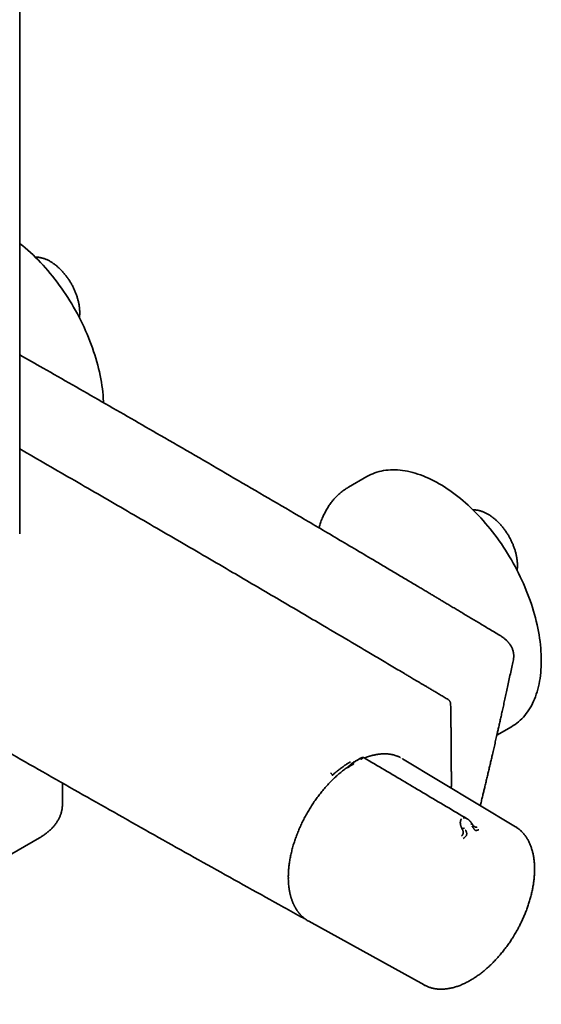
# Model space of a CAD drawing. Header units: millimetres. Extents: x 8 to 1795, y 12 to 2812.
# Tile 3 of 31: x 1616 to 1742, y 295 to 533. Entities that reach past the tile are written whole.
import ezdxf

# ---------------------------------------------------------------- set-up
doc = ezdxf.new("R2010")
doc.units = ezdxf.units.MM

msp = doc.modelspace()

# ---------------------------------------------------------------- linework, layer by layer
at = {"color": 7, "linetype": 'Continuous', "lineweight": 35}
for p, q in [((1616.1, 408.55), (1616.1, 796.5)), ((1700.25, 422.44), (1695.78, 419.86)), ((1731.73, 359.79), (1735.25, 361.82)), ((1696.7, 353.02), (1696.79, 353.08)), ((1696.76, 353.08), (1696.73, 353.06)), ((1697.79, 353.69), (1697.75, 353.67)), ((1698.72, 354.2), (1697.82, 353.69)), ((1708.89, 354.1), (1708.84, 354.13)), ((1736.23, 337.62), (1708.89, 354.1)), ((1626.45, 343), (1626.45, 348.19)), ((1723.24, 337.24), (1723.34, 337.05)), ((1551.02, 294.6), (1620.91, 334.94)), ((1684.65, 315.59), (1684.63, 315.61)), ((1686.13, 314.73), (1686.15, 314.71)), ((1686.15, 314.71), (1714.09, 299.28)), ((1714.09, 299.28), (1714.15, 299.25))]:
    msp.add_line(p, q, dxfattribs=at)
at = {"color": 7, "linetype": 'Continuous', "lineweight": 35, "flags": 128}
for points in [[(1616.1, 478.93), (1616.19, 478.86), (1616.83, 478.35), (1617.46, 477.82), (1618.09, 477.27), (1618.71, 476.71), (1619.33, 476.13), (1619.95, 475.53), (1620.55, 474.92), (1621.16, 474.3), (1621.75, 473.66), (1622.34, 473.01), (1622.92, 472.34), (1623.49, 471.66), (1624.06, 470.97), (1624.62, 470.26), (1625.16, 469.55), (1625.7, 468.82), (1626.23, 468.09), (1626.75, 467.34), (1627.26, 466.58), (1627.76, 465.82), (1628.24, 465.04), (1628.72, 464.26), (1629.18, 463.47), (1629.64, 462.67), (1630.08, 461.87), (1630.5, 461.06), (1630.92, 460.24), (1631.32, 459.43), (1631.71, 458.6), (1632.08, 457.78), (1632.44, 456.95), (1632.79, 456.11), (1633.12, 455.28), (1633.43, 454.44), (1633.74, 453.61), (1634.02, 452.77), (1634.29, 451.93), (1634.55, 451.1), (1634.79, 450.27), (1635.01, 449.43), (1635.22, 448.61), (1635.41, 447.78), (1635.59, 446.96), (1635.75, 446.14), (1635.89, 445.33), (1636.02, 444.52), (1636.13, 443.72), (1636.22, 442.93), (1636.3, 442.14), (1636.36, 441.36), (1636.4, 440.59), (1636.41, 440.36)], [(1700.25, 422.44), (1700.71, 422.7), (1701.19, 422.93), (1701.68, 423.14), (1702.18, 423.33), (1702.68, 423.5), (1703.2, 423.65), (1703.73, 423.78), (1704.27, 423.88), (1704.82, 423.96), (1705.38, 424.03), (1705.94, 424.06), (1706.51, 424.08), (1707.1, 424.08), (1707.68, 424.05), (1708.28, 424), (1708.88, 423.93), (1709.49, 423.84), (1710.1, 423.73), (1710.72, 423.59), (1711.35, 423.43), (1711.97, 423.26), (1712.61, 423.06), (1713.24, 422.84), (1713.88, 422.59), (1714.52, 422.33), (1715.16, 422.05), (1715.81, 421.74), (1716.46, 421.42), (1717.1, 421.07), (1717.75, 420.71), (1718.4, 420.33), (1719.05, 419.92), (1719.69, 419.5), (1720.34, 419.06), (1720.98, 418.6), (1721.62, 418.12), (1722.26, 417.63), (1722.9, 417.12), (1723.53, 416.59), (1724.16, 416.04), (1724.78, 415.48), (1725.4, 414.9), (1726.01, 414.3), (1726.62, 413.69), (1727.22, 413.07), (1727.82, 412.43), (1728.41, 411.78), (1728.99, 411.11), (1729.56, 410.43), (1730.12, 409.74), (1730.68, 409.03), (1731.23, 408.32), (1731.77, 407.59), (1732.3, 406.85), (1732.82, 406.11), (1733.33, 405.35), (1733.82, 404.58), (1734.31, 403.81), (1734.79, 403.03), (1735.25, 402.24), (1735.7, 401.44), (1736.14, 400.64), (1736.57, 399.83), (1736.98, 399.01), (1737.39, 398.19), (1737.77, 397.37), (1738.15, 396.54), (1738.51, 395.71), (1738.85, 394.88), (1739.18, 394.05), (1739.5, 393.21), (1739.8, 392.38), (1740.09, 391.54), (1740.36, 390.7), (1740.62, 389.87), (1740.86, 389.04), (1741.08, 388.2), (1741.29, 387.38), (1741.48, 386.55), (1741.66, 385.73), (1741.82, 384.91), (1741.96, 384.1), (1742.08, 383.29), (1742.19, 382.49), (1742.29, 381.7), (1742.36, 380.91), (1742.42, 380.13), (1742.47, 379.36), (1742.49, 378.6), (1742.5, 377.84), (1742.49, 377.1), (1742.47, 376.37), (1742.42, 375.65), (1742.36, 374.94), (1742.29, 374.24), (1742.19, 373.55), (1742.08, 372.88), (1741.96, 372.21), (1741.82, 371.57), (1741.66, 370.93), (1741.48, 370.32), (1741.29, 369.71), (1741.08, 369.12), (1740.86, 368.55), (1740.62, 368), (1740.36, 367.46), (1740.09, 366.93), (1739.8, 366.43), (1739.5, 365.94), (1739.18, 365.47), (1738.85, 365.02), (1738.51, 364.58), (1738.15, 364.17), (1737.77, 363.77), (1737.39, 363.4), (1736.98, 363.04), (1736.57, 362.71), (1736.14, 362.39), (1735.7, 362.1), (1735.25, 361.82), (1735.25, 361.82)]]:
    msp.add_lwpolyline(points, dxfattribs=at)
at = {"color": 7, "linetype": 'Continuous', "lineweight": 35}
for points, knots in [([(1630.56, 460.95), (1630.57, 461.04), (1630.6, 461.24), (1630.63, 461.56), (1630.64, 461.88), (1630.65, 462.16), (1630.64, 462.43), (1630.63, 462.74), (1630.6, 463.11), (1630.57, 463.49), (1630.51, 463.87), (1630.45, 464.26), (1630.37, 464.64), (1630.28, 465.03), (1630.18, 465.42), (1630.06, 465.81), (1629.94, 466.2), (1629.8, 466.59), (1629.65, 466.98), (1629.5, 467.37), (1629.33, 467.76), (1629.15, 468.14), (1628.96, 468.52), (1628.76, 468.89), (1628.55, 469.26), (1628.33, 469.63), (1628.11, 469.98), (1627.87, 470.34), (1627.63, 470.68), (1627.38, 471.02), (1627.12, 471.35), (1626.86, 471.67), (1626.59, 471.98), (1626.31, 472.28), (1626.03, 472.58), (1625.74, 472.86), (1625.45, 473.13), (1625.15, 473.39), (1624.85, 473.63), (1624.55, 473.87), (1624.24, 474.09), (1623.93, 474.3), (1623.62, 474.49), (1623.3, 474.67), (1622.99, 474.84), (1622.67, 474.99), (1622.35, 475.12), (1622.04, 475.24), (1621.72, 475.34), (1621.4, 475.43), (1621.09, 475.5), (1620.78, 475.55), (1620.48, 475.58), (1620.18, 475.6), (1619.98, 475.6), (1619.88, 475.6), (1619.87, 475.6)], [0, 0, 0, 0, 0.01521, 0.034472, 0.053762, 0.067947, 0.078246, 0.097561, 0.116865, 0.136158, 0.155437, 0.174699, 0.193945, 0.213172, 0.232381, 0.251574, 0.270751, 0.289914, 0.309064, 0.328202, 0.347331, 0.366452, 0.385567, 0.404678, 0.423788, 0.442897, 0.462008, 0.481122, 0.500241, 0.519367, 0.538503, 0.557649, 0.576808, 0.595982, 0.615172, 0.634381, 0.653609, 0.672857, 0.692127, 0.711419, 0.730732, 0.750066, 0.769418, 0.788784, 0.80816, 0.827537, 0.846904, 0.866249, 0.885556, 0.90481, 0.923991, 0.94308, 0.962057, 0.980905, 0.99961, 1, 1, 1, 1]), ([(1732.66, 383.82), (1732.23, 384.08), (1731.38, 384.6), (1730.12, 385.35), (1728.9, 386.09), (1727.71, 386.8), (1726.56, 387.49), (1725.45, 388.16), (1724.34, 388.82), (1723.24, 389.48), (1722.15, 390.13), (1721.11, 390.75), (1720.12, 391.34), (1719.17, 391.91), (1718.27, 392.45), (1717.41, 392.96), (1716.61, 393.44), (1715.85, 393.89), (1715.18, 394.29), (1714.6, 394.64), (1714.09, 394.94), (1713.6, 395.23), (1713.12, 395.52), (1711.96, 396.21), (1710.11, 397.31), (1707.57, 398.82), (1704.99, 400.35), (1700.15, 403.22), (1693.05, 407.42), (1681.25, 414.36), (1666.98, 422.7), (1651.09, 431.92), (1636.03, 440.59), (1624.64, 447.1), (1618, 450.87), (1616.1, 451.95)], [0, 0, 0, 0, 0.011099, 0.022018, 0.032589, 0.042825, 0.052729, 0.062298, 0.071534, 0.081309, 0.09068, 0.099647, 0.108211, 0.116371, 0.124127, 0.13148, 0.138429, 0.144975, 0.151117, 0.15566, 0.159953, 0.164133, 0.168326, 0.172532, 0.194064, 0.215926, 0.238116, 0.260577, 0.340891, 0.421206, 0.564624, 0.708042, 0.82973, 0.951418, 1, 1, 1, 1]), ([(1719.91, 368.43), (1719.59, 368.62), (1718.96, 369), (1718.02, 369.56), (1717.13, 370.09), (1716.28, 370.59), (1715.46, 371.08), (1714.7, 371.53), (1714, 371.95), (1713.34, 372.34), (1712.72, 372.71), (1712.13, 373.06), (1711.58, 373.38), (1711.06, 373.69), (1710.58, 373.97), (1710.14, 374.24), (1709.72, 374.48), (1708.93, 374.96), (1707.72, 375.67), (1706.1, 376.63), (1704.44, 377.61), (1702.77, 378.6), (1697.65, 381.63), (1689.53, 386.42), (1678.39, 392.97), (1667.01, 399.64), (1654.94, 406.68), (1642.19, 414.08), (1629.25, 421.58), (1620.55, 426.58), (1616.1, 429.14)], [0, 0, 0, 0, 0.00937, 0.018357, 0.026959, 0.035177, 0.043011, 0.05046, 0.057133, 0.063464, 0.069453, 0.075101, 0.080408, 0.085373, 0.089997, 0.094279, 0.098223, 0.102053, 0.11727, 0.132987, 0.148984, 0.165153, 0.181325, 0.296837, 0.399973, 0.503109, 0.62589, 0.748671, 0.871452, 1, 1, 1, 1]), ([(1501.34, 421.41), (1502.26, 420.85), (1504.31, 419.62), (1509.18, 416.69), (1515.97, 412.62), (1524.47, 407.54), (1532.97, 402.48), (1541.49, 397.44), (1550.01, 392.41), (1558.54, 387.39), (1567.08, 382.39), (1575.63, 377.41), (1584.19, 372.44), (1592.76, 367.48), (1601.34, 362.54), (1609.92, 357.62), (1618.51, 352.71), (1627.12, 347.81), (1635.73, 342.93), (1644.35, 338.07), (1652.97, 333.22), (1661.61, 328.38), (1670.25, 323.56), (1677.56, 319.51), (1682.36, 316.85), (1684.27, 315.79), (1684.65, 315.59)], [0, 0, 0, 0, 0.015209, 0.033875, 0.080628, 0.127382, 0.174137, 0.220892, 0.267648, 0.314404, 0.36116, 0.407916, 0.454673, 0.50143, 0.548187, 0.594944, 0.6417, 0.688457, 0.735213, 0.781969, 0.828724, 0.875479, 0.922234, 0.968987, 0.993934, 1, 1, 1, 1]), ([(1695.78, 419.86), (1695.74, 419.83), (1695.55, 419.73), (1695.22, 419.53), (1694.82, 419.26), (1694.42, 418.97), (1694.03, 418.67), (1693.65, 418.35), (1693.28, 418.02), (1692.92, 417.67), (1692.56, 417.31), (1692.22, 416.93), (1691.89, 416.53), (1691.57, 416.12), (1691.26, 415.7), (1690.96, 415.26), (1690.67, 414.81), (1690.39, 414.34), (1690.13, 413.86), (1689.88, 413.36), (1689.63, 412.85), (1689.41, 412.33), (1689.19, 411.79), (1688.99, 411.24), (1688.8, 410.67), (1688.68, 410.27), (1688.62, 410.05), (1688.61, 410.02)], [0, 0, 0, 0, 0.013495, 0.054101, 0.094792, 0.13559, 0.176512, 0.217579, 0.25881, 0.30022, 0.341828, 0.383647, 0.42569, 0.467967, 0.510488, 0.553257, 0.59628, 0.639555, 0.683083, 0.726857, 0.770873, 0.815121, 0.859591, 0.904269, 0.949143, 0.994197, 1, 1, 1, 1]), ([(1736.63, 399.72), (1736.64, 399.81), (1736.67, 400.01), (1736.69, 400.33), (1736.71, 400.65), (1736.71, 400.93), (1736.71, 401.2), (1736.7, 401.51), (1736.67, 401.88), (1736.63, 402.26), (1736.58, 402.64), (1736.51, 403.03), (1736.44, 403.41), (1736.35, 403.8), (1736.24, 404.19), (1736.13, 404.58), (1736, 404.97), (1735.87, 405.36), (1735.72, 405.75), (1735.56, 406.14), (1735.39, 406.52), (1735.21, 406.91), (1735.02, 407.29), (1734.82, 407.66), (1734.62, 408.03), (1734.4, 408.39), (1734.17, 408.75), (1733.94, 409.11), (1733.7, 409.45), (1733.45, 409.79), (1733.19, 410.12), (1732.92, 410.44), (1732.65, 410.75), (1732.38, 411.05), (1732.1, 411.35), (1731.81, 411.63), (1731.52, 411.9), (1731.22, 412.16), (1730.92, 412.4), (1730.61, 412.64), (1730.31, 412.86), (1730, 413.07), (1729.68, 413.26), (1729.37, 413.44), (1729.05, 413.61), (1728.74, 413.76), (1728.42, 413.89), (1728.1, 414.01), (1727.79, 414.11), (1727.47, 414.2), (1727.16, 414.27), (1726.85, 414.32), (1726.54, 414.35), (1726.24, 414.37), (1726.04, 414.37), (1725.94, 414.37), (1725.94, 414.37)], [0, 0, 0, 0, 0.01521, 0.034472, 0.053762, 0.067947, 0.078246, 0.097561, 0.116865, 0.136158, 0.155437, 0.174699, 0.193945, 0.213172, 0.232381, 0.251574, 0.270751, 0.289914, 0.309064, 0.328202, 0.347331, 0.366452, 0.385567, 0.404678, 0.423788, 0.442897, 0.462008, 0.481122, 0.500241, 0.519367, 0.538503, 0.557649, 0.576808, 0.595982, 0.615172, 0.634381, 0.653609, 0.672857, 0.692127, 0.711419, 0.730732, 0.750066, 0.769418, 0.788784, 0.80816, 0.827537, 0.846904, 0.866249, 0.885556, 0.90481, 0.923991, 0.94308, 0.962057, 0.980905, 0.99961, 1, 1, 1, 1]), ([(1735.72, 378.04), (1735.74, 378.13), (1735.77, 378.28), (1735.79, 378.49), (1735.81, 378.65), (1735.82, 378.78), (1735.82, 378.9), (1735.82, 379.08), (1735.81, 379.3), (1735.78, 379.58), (1735.74, 379.86), (1735.66, 380.19), (1735.55, 380.54), (1735.42, 380.87), (1735.27, 381.18), (1735.12, 381.45), (1734.96, 381.7), (1734.8, 381.91), (1734.69, 382.07), (1734.61, 382.17), (1734.55, 382.23), (1734.48, 382.32), (1734.39, 382.42), (1734.28, 382.54), (1734.13, 382.69), (1733.94, 382.87), (1733.69, 383.09), (1733.4, 383.32), (1733.06, 383.57), (1732.8, 383.74), (1732.66, 383.82)], [0, 0, 0, 0, 0.037715, 0.068891, 0.093533, 0.113485, 0.132584, 0.150963, 0.19218, 0.232384, 0.279757, 0.332673, 0.390847, 0.449553, 0.495716, 0.541164, 0.585011, 0.622884, 0.654218, 0.66535, 0.676657, 0.691651, 0.710523, 0.733264, 0.759868, 0.796875, 0.839411, 0.887453, 0.940986, 1, 1, 1, 1]), ([(1727.72, 342.75), (1727.76, 342.9), (1727.89, 343.43), (1728.1, 344.32), (1728.36, 345.39), (1728.6, 346.4), (1728.85, 347.44), (1729.11, 348.51), (1729.37, 349.64), (1729.64, 350.75), (1729.89, 351.85), (1730.15, 352.95), (1730.41, 354.04), (1730.63, 355), (1730.81, 355.81), (1730.97, 356.48), (1731.12, 357.15), (1731.28, 357.82), (1731.43, 358.48), (1731.58, 359.16), (1731.74, 359.86), (1731.93, 360.67), (1732.14, 361.6), (1732.38, 362.66), (1732.63, 363.78), (1732.89, 364.96), (1733.17, 366.21), (1733.46, 367.53), (1733.76, 368.91), (1734.08, 370.35), (1734.4, 371.86), (1734.74, 373.43), (1735.09, 375.05), (1735.42, 376.59), (1735.63, 377.59), (1735.72, 378.04)], [0, 0, 0, 0, 0.01338, 0.045473, 0.075979, 0.104896, 0.132225, 0.164839, 0.196552, 0.228087, 0.259446, 0.290627, 0.321632, 0.352459, 0.371595, 0.390663, 0.409661, 0.428591, 0.447453, 0.466372, 0.486259, 0.507296, 0.535375, 0.565271, 0.596984, 0.630515, 0.665863, 0.703029, 0.742011, 0.78281, 0.825426, 0.869859, 0.915266, 0.962426, 1, 1, 1, 1]), ([(1720.52, 367.38), (1720.52, 367.44), (1720.51, 367.55), (1720.47, 367.72), (1720.4, 367.87), (1720.33, 368.01), (1720.24, 368.14), (1720.14, 368.26), (1720.03, 368.36), (1719.95, 368.41), (1719.91, 368.43)], [0, 0, 0, 0, 0.144253, 0.279185, 0.407497, 0.530881, 0.650585, 0.767773, 0.883732, 1, 1, 1, 1]), ([(1720.69, 346.98), (1720.69, 347.01), (1720.69, 347.19), (1720.7, 347.52), (1720.7, 347.96), (1720.7, 348.38), (1720.7, 348.77), (1720.7, 349.13), (1720.7, 349.45), (1720.7, 349.74), (1720.7, 350), (1720.7, 350.28), (1720.7, 350.59), (1720.7, 350.93), (1720.69, 351.31), (1720.69, 351.72), (1720.69, 352.16), (1720.69, 352.8), (1720.69, 353.61), (1720.68, 354.56), (1720.68, 355.45), (1720.67, 356.15), (1720.67, 356.69), (1720.66, 357.09), (1720.66, 357.53), (1720.66, 358.02), (1720.65, 358.55), (1720.64, 359.13), (1720.64, 359.74), (1720.63, 360.4), (1720.62, 361.15), (1720.61, 362), (1720.6, 362.95), (1720.58, 363.97), (1720.56, 365.05), (1720.55, 366.2), (1720.53, 366.98), (1720.52, 367.38)], [0, 0, 0, 0, 0.003913, 0.026284, 0.048587, 0.069364, 0.088303, 0.106344, 0.122327, 0.13625, 0.148423, 0.161893, 0.17744, 0.194, 0.212406, 0.232658, 0.254755, 0.277709, 0.32702, 0.373642, 0.417576, 0.458822, 0.476635, 0.496152, 0.517893, 0.541858, 0.568047, 0.595933, 0.625964, 0.658141, 0.692462, 0.736118, 0.782814, 0.83255, 0.885327, 0.941143, 1, 1, 1, 1]), ([(1691.89, 350.09), (1691.89, 350.09), (1691.89, 350.09), (1691.89, 350.09), (1691.89, 350.09), (1691.89, 350.09), (1691.9, 350.1), (1691.91, 350.11), (1691.93, 350.13), (1691.97, 350.16), (1692.05, 350.23), (1692.2, 350.38), (1692.42, 350.57), (1692.69, 350.8), (1692.99, 351.05), (1693.32, 351.32), (1693.68, 351.6), (1694.04, 351.87), (1694.39, 352.12), (1694.74, 352.37), (1695.1, 352.62), (1695.48, 352.87), (1695.87, 353.12), (1696.13, 353.29), (1696.26, 353.37)], [0, 0, 0, 0, 0.000026, 0.000064, 0.000179, 0.000565, 0.001967, 0.00393, 0.007855, 0.015704, 0.031394, 0.06275, 0.125373, 0.187457, 0.250375, 0.331597, 0.414791, 0.500004, 0.575679, 0.654388, 0.736154, 0.820999, 0.908942, 1, 1, 1, 1]), ([(1696.7, 353.03), (1696.66, 353), (1696.57, 352.95), (1696.45, 352.86), (1696.34, 352.76), (1696.26, 352.67), (1696.17, 352.58), (1696.06, 352.49), (1695.95, 352.38), (1695.84, 352.28), (1695.75, 352.2), (1695.69, 352.15), (1695.65, 352.11), (1695.59, 352.07), (1695.52, 352.01), (1695.42, 351.93), (1695.35, 351.88), (1695.31, 351.85)], [0, 0, 0, 0, 0.081506, 0.171678, 0.25151, 0.309698, 0.371124, 0.451351, 0.534658, 0.616369, 0.689335, 0.720062, 0.746967, 0.782279, 0.836281, 0.908934, 1, 1, 1, 1]), ([(1696.79, 353.09), (1697.04, 353.25), (1697.39, 353.47), (1697.73, 353.65), (1697.81, 353.7)], [0, 0, 0, 0, 0.74688, 1, 1, 1, 1]), ([(1697.75, 353.67), (1697.58, 353.57), (1697.26, 353.39), (1696.95, 353.19), (1696.81, 353.11)], [0, 0, 0, 0, 0.55886, 1, 1, 1, 1]), ([(1697.16, 353.29), (1697.12, 353.26), (1697.05, 353.2), (1696.97, 353.07), (1696.94, 352.95), (1696.95, 352.85), (1696.97, 352.8), (1696.98, 352.78)], [0, 0, 0, 0, 0.266415, 0.532142, 0.77527, 0.888113, 1, 1, 1, 1]), ([(1697.13, 353.27), (1697.13, 353.27), (1697.12, 353.26), (1697.11, 353.25), (1697.1, 353.25)], [0, 0, 0, 0, 0.412747, 1, 1, 1, 1]), ([(1698.42, 354.02), (1698.46, 354.04), (1698.55, 354.08), (1698.7, 354.09), (1698.86, 354.06), (1698.98, 354), (1699.04, 353.97)], [0, 0, 0, 0, 0.265295, 0.517666, 0.760452, 1, 1, 1, 1]), ([(1698.56, 354.1), (1698.61, 354.13), (1698.72, 354.18), (1698.89, 354.2), (1699.07, 354.18), (1699.2, 354.12), (1699.26, 354.09)], [0, 0, 0, 0, 0.265521, 0.518395, 0.761069, 1, 1, 1, 1]), ([(1699.6, 354.29), (1699.57, 354.31), (1699.51, 354.34), (1699.41, 354.37), (1699.32, 354.38), (1699.22, 354.38), (1699.15, 354.37), (1699.11, 354.36), (1699.08, 354.36), (1699.06, 354.35), (1699.02, 354.34), (1698.97, 354.32), (1698.91, 354.29), (1698.83, 354.25), (1698.76, 354.22), (1698.72, 354.2)], [0, 0, 0, 0, 0.098003, 0.183864, 0.315871, 0.402111, 0.47922, 0.515109, 0.532386, 0.550162, 0.591217, 0.644147, 0.736971, 0.856173, 1, 1, 1, 1]), ([(1724.52, 339.54), (1721.12, 341.55), (1716.1, 344.52), (1707.79, 349.44), (1702.88, 352.35), (1699.59, 354.29)], [0, 0, 0, 0, 0.408836, 0.604426, 1, 1, 1, 1]), ([(1708.4, 354.37), (1708.35, 354.39), (1708.22, 354.46), (1708.01, 354.55), (1707.78, 354.65), (1707.48, 354.77), (1707.12, 354.89), (1706.72, 355.01), (1706.4, 355.08), (1706.18, 355.12), (1706.04, 355.15), (1705.92, 355.16), (1705.83, 355.18), (1705.75, 355.19), (1705.67, 355.2), (1705.58, 355.21), (1705.45, 355.23), (1705.29, 355.24), (1705.1, 355.26), (1704.88, 355.27), (1704.61, 355.28), (1704.32, 355.28), (1704.03, 355.27), (1703.76, 355.25), (1703.52, 355.23), (1703.3, 355.21), (1703.07, 355.19), (1702.81, 355.15), (1702.5, 355.1), (1702.14, 355.03), (1701.82, 354.96), (1701.54, 354.89), (1701.33, 354.84), (1701.16, 354.79), (1701.02, 354.75), (1700.93, 354.72), (1700.86, 354.7), (1700.81, 354.68), (1700.76, 354.67), (1700.7, 354.65), (1700.6, 354.62), (1700.46, 354.57), (1700.28, 354.51), (1700.06, 354.43), (1699.84, 354.35), (1699.7, 354.29), (1699.64, 354.27)], [0, 0, 0, 0, 0.021935, 0.051358, 0.083672, 0.115604, 0.170873, 0.221887, 0.268627, 0.287268, 0.303797, 0.3178, 0.329278, 0.338236, 0.346003, 0.356513, 0.371535, 0.390177, 0.412426, 0.438268, 0.466477, 0.502232, 0.534908, 0.56452, 0.591085, 0.614621, 0.636426, 0.665672, 0.699206, 0.736975, 0.778914, 0.803356, 0.82496, 0.843415, 0.858743, 0.866785, 0.873605, 0.879204, 0.883585, 0.888838, 0.898826, 0.913158, 0.931805, 0.954728, 0.98188, 1, 1, 1, 1]), ([(1695.32, 351.87), (1695.29, 351.84), (1695.11, 351.72), (1694.79, 351.47), (1694.35, 351.14), (1693.91, 350.78), (1693.47, 350.42), (1693.04, 350.04), (1692.61, 349.66), (1692.19, 349.26), (1691.76, 348.85), (1691.35, 348.43), (1690.94, 347.99), (1690.53, 347.55), (1690.13, 347.1), (1689.73, 346.64), (1689.34, 346.17), (1688.95, 345.69), (1688.58, 345.2), (1688.2, 344.7), (1687.84, 344.2), (1687.48, 343.69), (1687.13, 343.17), (1686.79, 342.64), (1686.46, 342.11), (1686.13, 341.57), (1685.82, 341.03), (1685.51, 340.48), (1685.21, 339.93), (1684.92, 339.38), (1684.64, 338.82), (1684.37, 338.25), (1684.11, 337.69), (1683.86, 337.12), (1683.62, 336.55), (1683.39, 335.98), (1683.17, 335.4), (1682.96, 334.83), (1682.76, 334.25), (1682.57, 333.68), (1682.4, 333.11), (1682.23, 332.53), (1682.08, 331.96), (1681.94, 331.39), (1681.81, 330.83), (1681.7, 330.26), (1681.59, 329.7), (1681.5, 329.14), (1681.42, 328.59), (1681.35, 328.04), (1681.29, 327.5), (1681.25, 326.96), (1681.22, 326.42), (1681.2, 325.9), (1681.19, 325.54), (1681.19, 325.37), (1681.19, 325.36)], [0, 0, 0, 0, 0.004089, 0.023249, 0.042408, 0.061564, 0.080718, 0.09987, 0.119019, 0.138167, 0.157311, 0.176454, 0.195595, 0.214733, 0.23387, 0.253005, 0.272139, 0.291271, 0.310402, 0.329531, 0.34866, 0.367788, 0.386915, 0.406041, 0.425167, 0.444293, 0.463418, 0.482544, 0.501669, 0.520795, 0.539921, 0.559048, 0.578176, 0.597304, 0.616433, 0.635564, 0.654696, 0.673829, 0.692964, 0.7121, 0.731239, 0.750379, 0.769522, 0.788667, 0.807814, 0.826963, 0.846115, 0.86527, 0.884427, 0.903587, 0.922749, 0.941914, 0.961081, 0.980251, 0.999422, 1, 1, 1, 1]), ([(1691.89, 350.09), (1691.88, 350.12), (1691.85, 350.19), (1691.78, 350.31), (1691.68, 350.44), (1691.55, 350.56), (1691.47, 350.61), (1691.43, 350.64)], [0, 0, 0, 0, 0.177293, 0.367466, 0.563384, 0.789784, 1, 1, 1, 1]), ([(1696.98, 352.78), (1696.98, 352.78), (1696.98, 352.78), (1696.97, 352.77), (1696.95, 352.76), (1696.91, 352.74), (1696.87, 352.72), (1696.83, 352.7), (1696.79, 352.67), (1696.73, 352.64), (1696.67, 352.6), (1696.6, 352.56), (1696.52, 352.52), (1696.45, 352.48), (1696.38, 352.43), (1696.26, 352.37), (1696.13, 352.28), (1695.99, 352.19), (1695.87, 352.1), (1695.74, 352.01), (1695.62, 351.91), (1695.56, 351.87), (1695.53, 351.84)], [0, 0, 0, 0, 0.000492, 0.004712, 0.01681, 0.063479, 0.090691, 0.122885, 0.160133, 0.202502, 0.250054, 0.306599, 0.35993, 0.409986, 0.456731, 0.500154, 0.634859, 0.695446, 0.751848, 0.868769, 0.931203, 1, 1, 1, 1]), ([(1620.91, 334.94), (1621, 335), (1621.23, 335.13), (1621.57, 335.34), (1621.93, 335.58), (1622.29, 335.83), (1622.63, 336.09), (1622.95, 336.35), (1623.27, 336.62), (1623.57, 336.9), (1623.86, 337.18), (1624.14, 337.48), (1624.4, 337.77), (1624.65, 338.08), (1624.88, 338.38), (1625.1, 338.7), (1625.3, 339.02), (1625.48, 339.34), (1625.65, 339.67), (1625.81, 340), (1625.95, 340.33), (1626.07, 340.67), (1626.17, 341.01), (1626.26, 341.36), (1626.33, 341.7), (1626.39, 342.05), (1626.43, 342.4), (1626.45, 342.72), (1626.45, 342.92), (1626.45, 343)], [0, 0, 0, 0, 0.0287325, 0.0672834, 0.1058695, 0.1444782, 0.1830966, 0.2217099, 0.2603025, 0.2988573, 0.3373564, 0.3757813, 0.4141138, 0.4523362, 0.4904325, 0.528389, 0.5661952, 0.6038443, 0.6413345, 0.6786683, 0.715854, 0.7529046, 0.7898385, 0.8266787, 0.8634527, 0.9001916, 0.9369299, 0.9737049, 1, 1, 1, 1]), ([(1723.24, 337.24), (1723.24, 337.24), (1723.24, 337.24), (1723.24, 337.24), (1723.23, 337.26), (1723.22, 337.28), (1723.19, 337.33), (1723.17, 337.38), (1723.14, 337.44), (1723.12, 337.5), (1723.09, 337.57), (1723.06, 337.65), (1723.03, 337.73), (1723, 337.83), (1722.97, 337.94), (1722.94, 338.06), (1722.92, 338.16), (1722.9, 338.26), (1722.89, 338.35), (1722.87, 338.48), (1722.87, 338.67), (1722.89, 338.88), (1722.94, 339.1), (1723.02, 339.32), (1723.13, 339.44), (1723.18, 339.5)], [0, 0, 0, 0, 0.000168, 0.001367, 0.004588, 0.01661, 0.036126, 0.063226, 0.085568, 0.111379, 0.14071, 0.17361, 0.210135, 0.250337, 0.30019, 0.346826, 0.390159, 0.430116, 0.46664, 0.499687, 0.598788, 0.690747, 0.775512, 0.893611, 1, 1, 1, 1]), ([(1723.58, 339.73), (1723.66, 339.74), (1723.81, 339.77), (1724.01, 339.75), (1724.16, 339.7), (1724.26, 339.67), (1724.35, 339.63), (1724.45, 339.58), (1724.51, 339.55), (1724.53, 339.53)], [0, 0, 0, 0, 0.239382, 0.507152, 0.603289, 0.702843, 0.805817, 0.912197, 1, 1, 1, 1]), ([(1725.66, 338.37), (1725.63, 338.42), (1725.57, 338.52), (1725.48, 338.65), (1725.4, 338.75), (1725.34, 338.83), (1725.28, 338.9), (1725.22, 338.97), (1725.13, 339.06), (1725.04, 339.15), (1724.93, 339.25), (1724.82, 339.34), (1724.69, 339.44), (1724.59, 339.5), (1724.53, 339.53)], [0, 0, 0, 0, 0.114784, 0.207745, 0.289509, 0.340991, 0.3937, 0.456803, 0.526073, 0.614252, 0.698406, 0.782259, 0.882164, 1, 1, 1, 1]), ([(1723.13, 335.36), (1723.19, 335.41), (1723.27, 335.47), (1723.35, 335.57), (1723.4, 335.63), (1723.47, 335.73), (1723.52, 335.86), (1723.56, 336.01), (1723.57, 336.11), (1723.57, 336.2), (1723.57, 336.27), (1723.56, 336.35), (1723.55, 336.43), (1723.54, 336.51), (1723.51, 336.6), (1723.48, 336.72), (1723.42, 336.87), (1723.37, 336.98), (1723.34, 337.05)], [0, 0, 0, 0, 0.134083, 0.175031, 0.213727, 0.250054, 0.379621, 0.440623, 0.499266, 0.53656, 0.575544, 0.616254, 0.658711, 0.702923, 0.748887, 0.806201, 0.890278, 1, 1, 1, 1]), ([(1723.34, 337.05), (1723.35, 337.06), (1723.38, 337.07), (1723.47, 337.12), (1723.6, 337.19), (1723.75, 337.26), (1723.84, 337.31), (1723.89, 337.33)], [0, 0, 0, 0, 0.111444, 0.223855, 0.466717, 0.732957, 1, 1, 1, 1]), ([(1723.59, 334.74), (1723.66, 334.79), (1723.8, 334.89), (1723.99, 335.05), (1724.16, 335.22), (1724.29, 335.41), (1724.38, 335.62), (1724.42, 335.82), (1724.42, 336.01), (1724.39, 336.22), (1724.34, 336.43), (1724.26, 336.62), (1724.2, 336.73), (1724.18, 336.78), (1724.17, 336.8), (1724.16, 336.8), (1724.16, 336.8)], [0, 0, 0, 0, 0.117772, 0.228252, 0.33124, 0.427014, 0.515099, 0.595624, 0.669421, 0.735797, 0.846044, 0.926768, 0.978141, 0.992758, 0.997301, 1, 1, 1, 1]), ([(1725.44, 338.23), (1725.48, 338.25), (1725.55, 338.31), (1725.63, 338.36), (1725.66, 338.38), (1725.65, 338.38), (1725.65, 338.38)], [0, 0, 0, 0, 0.337375, 0.673736, 0.980561, 1, 1, 1, 1]), ([(1726.33, 337.61), (1726.31, 337.63), (1726.27, 337.65), (1726.2, 337.71), (1726.12, 337.79), (1726.02, 337.89), (1725.91, 338.02), (1725.78, 338.19), (1725.69, 338.32), (1725.65, 338.39)], [0, 0, 0, 0, 0.117553, 0.227798, 0.334649, 0.442068, 0.600325, 0.786437, 1, 1, 1, 1]), ([(1725.76, 337.73), (1725.77, 337.72), (1725.78, 337.7), (1725.82, 337.65), (1725.87, 337.56), (1725.94, 337.45), (1726.03, 337.32), (1726.11, 337.18), (1726.21, 337.04), (1726.3, 336.91), (1726.43, 336.8), (1726.57, 336.73), (1726.74, 336.71), (1726.92, 336.74), (1727.12, 336.8), (1727.25, 336.86), (1727.32, 336.89)], [0, 0, 0, 0, 0.007539, 0.032602, 0.07418, 0.124929, 0.188679, 0.265565, 0.331914, 0.405634, 0.486045, 0.573984, 0.669568, 0.772326, 0.882537, 1, 1, 1, 1]), ([(1726.33, 337.62), (1726.36, 337.6), (1726.41, 337.57), (1726.48, 337.54), (1726.54, 337.52), (1726.64, 337.51), (1726.77, 337.5), (1726.89, 337.54), (1726.95, 337.56)], [0, 0, 0, 0, 0.13903, 0.234401, 0.332518, 0.433475, 0.695987, 1, 1, 1, 1]), ([(1736.33, 312), (1736.44, 312.19), (1736.59, 312.45), (1736.8, 312.84), (1736.98, 313.18), (1737.19, 313.57), (1737.4, 314), (1737.62, 314.44), (1737.84, 314.9), (1738.06, 315.37), (1738.27, 315.86), (1738.48, 316.35), (1738.68, 316.85), (1738.88, 317.36), (1739.07, 317.87), (1739.25, 318.39), (1739.43, 318.91), (1739.59, 319.43), (1739.75, 319.95), (1739.9, 320.48), (1740.03, 321), (1740.16, 321.53), (1740.28, 322.05), (1740.39, 322.57), (1740.48, 323.1), (1740.57, 323.61), (1740.64, 324.13), (1740.71, 324.64), (1740.76, 325.15), (1740.81, 325.66), (1740.84, 326.16), (1740.86, 326.65), (1740.87, 327.14), (1740.87, 327.63), (1740.85, 328.11), (1740.83, 328.58), (1740.79, 329.05), (1740.75, 329.51), (1740.69, 329.96), (1740.62, 330.4), (1740.54, 330.84), (1740.44, 331.27), (1740.34, 331.69), (1740.22, 332.1), (1740.1, 332.5), (1739.96, 332.89), (1739.81, 333.27), (1739.65, 333.64), (1739.48, 334), (1739.3, 334.35), (1739.1, 334.68), (1738.9, 335.01), (1738.68, 335.32), (1738.46, 335.62), (1738.23, 335.91), (1737.98, 336.19), (1737.73, 336.46), (1737.46, 336.71), (1737.19, 336.94), (1736.9, 337.17), (1736.61, 337.38), (1736.39, 337.53), (1736.26, 337.6), (1736.23, 337.62)], [0, 0, 0, 0, 0.018914, 0.026446, 0.038969, 0.051955, 0.065877, 0.080403, 0.095399, 0.11076, 0.12641, 0.142291, 0.158363, 0.174593, 0.190955, 0.207429, 0.223998, 0.24065, 0.257374, 0.27416, 0.291001, 0.307891, 0.324824, 0.341795, 0.358801, 0.375837, 0.392901, 0.409991, 0.427103, 0.444236, 0.461387, 0.478556, 0.49574, 0.512938, 0.530149, 0.547371, 0.564604, 0.581845, 0.599093, 0.616348, 0.633608, 0.650871, 0.668137, 0.685404, 0.702671, 0.719936, 0.737198, 0.754456, 0.771708, 0.788955, 0.806196, 0.82343, 0.840658, 0.857881, 0.8751, 0.892318, 0.909539, 0.926766, 0.944003, 0.961258, 0.978535, 0.995261, 1, 1, 1, 1]), ([(1681.2, 325.36), (1681.2, 325.25), (1681.19, 324.92), (1681.21, 324.41), (1681.25, 323.85), (1681.29, 323.35), (1681.34, 322.91), (1681.4, 322.52), (1681.45, 322.19), (1681.5, 321.91), (1681.55, 321.69), (1681.58, 321.52), (1681.61, 321.39), (1681.63, 321.29), (1681.66, 321.2), (1681.68, 321.12), (1681.7, 321.02), (1681.74, 320.88), (1681.78, 320.71), (1681.84, 320.5), (1681.92, 320.24), (1682.02, 319.96), (1682.12, 319.67), (1682.22, 319.4), (1682.32, 319.16), (1682.41, 318.95), (1682.5, 318.76), (1682.59, 318.58), (1682.68, 318.4), (1682.78, 318.2), (1682.9, 317.99), (1683.03, 317.76), (1683.17, 317.54), (1683.31, 317.33), (1683.44, 317.15), (1683.56, 316.99), (1683.66, 316.86), (1683.75, 316.75), (1683.81, 316.67), (1683.87, 316.6), (1683.92, 316.54), (1683.99, 316.46), (1684.08, 316.36), (1684.18, 316.25), (1684.3, 316.12), (1684.46, 315.97), (1684.65, 315.79), (1684.88, 315.59), (1685.14, 315.38), (1685.44, 315.15), (1685.77, 314.93), (1686.01, 314.8), (1686.13, 314.73)], [0, 0, 0, 0, 0.023366, 0.065822, 0.104947, 0.140637, 0.172801, 0.201364, 0.226265, 0.247453, 0.264887, 0.27625, 0.286126, 0.294515, 0.30141, 0.306999, 0.313908, 0.324822, 0.338746, 0.355696, 0.375689, 0.402192, 0.427184, 0.450245, 0.471357, 0.490508, 0.507687, 0.52332, 0.539957, 0.558608, 0.579277, 0.601967, 0.62668, 0.647517, 0.66797, 0.685695, 0.700669, 0.71289, 0.722357, 0.728978, 0.736085, 0.745502, 0.757227, 0.771258, 0.787604, 0.806304, 0.831094, 0.859075, 0.890228, 0.924529, 0.961944, 1, 1, 1, 1]), ([(1684.62, 315.6), (1684.68, 315.57), (1684.8, 315.5), (1684.99, 315.41), (1685.15, 315.33), (1685.24, 315.29), (1685.27, 315.28)], [0, 0, 0, 0, 0.236607, 0.52047, 0.852909, 1, 1, 1, 1]), ([(1714.15, 299.25), (1714.23, 299.21), (1714.42, 299.1), (1714.74, 298.96), (1715.09, 298.81), (1715.45, 298.69), (1715.81, 298.57), (1716.19, 298.48), (1716.57, 298.4), (1716.97, 298.34), (1717.37, 298.29), (1717.78, 298.27), (1718.19, 298.26), (1718.61, 298.26), (1719.04, 298.29), (1719.48, 298.33), (1719.92, 298.39), (1720.36, 298.47), (1720.81, 298.57), (1721.27, 298.68), (1721.71, 298.81), (1722.15, 298.95), (1722.58, 299.1), (1723.02, 299.27), (1723.43, 299.45), (1723.85, 299.64), (1724.27, 299.84), (1724.69, 300.06), (1725.11, 300.28), (1725.53, 300.53), (1725.95, 300.78), (1726.37, 301.05), (1726.79, 301.33), (1727.2, 301.62), (1727.62, 301.92), (1728.03, 302.23), (1728.44, 302.56), (1728.84, 302.9), (1729.25, 303.24), (1729.65, 303.6), (1730.05, 303.97), (1730.44, 304.35), (1730.83, 304.73), (1731.22, 305.13), (1731.6, 305.54), (1731.97, 305.95), (1732.34, 306.38), (1732.71, 306.81), (1733.07, 307.25), (1733.42, 307.69), (1733.77, 308.14), (1734.11, 308.6), (1734.44, 309.06), (1734.77, 309.52), (1735.08, 309.99), (1735.37, 310.43), (1735.63, 310.83), (1735.85, 311.19), (1736.07, 311.57), (1736.23, 311.84), (1736.33, 312)], [0, 0, 0, 0, 0.013659, 0.031636, 0.049684, 0.067798, 0.085982, 0.104241, 0.122578, 0.140994, 0.15949, 0.178065, 0.196716, 0.215442, 0.234237, 0.253097, 0.272017, 0.290992, 0.310015, 0.329081, 0.348186, 0.365348, 0.384459, 0.401634, 0.418813, 0.435995, 0.453178, 0.47036, 0.487541, 0.504719, 0.521895, 0.539067, 0.556236, 0.573399, 0.590558, 0.607712, 0.62486, 0.642002, 0.659138, 0.676267, 0.693389, 0.710503, 0.727608, 0.744703, 0.761788, 0.77886, 0.795916, 0.812954, 0.82997, 0.846955, 0.8639, 0.880789, 0.897594, 0.914263, 0.930691, 0.946617, 0.961193, 0.972553, 0.983203, 1, 1, 1, 1])]:
    msp.add_open_spline(points, degree=3, knots=knots, dxfattribs=at)

doc.saveas('drawing.dxf')
